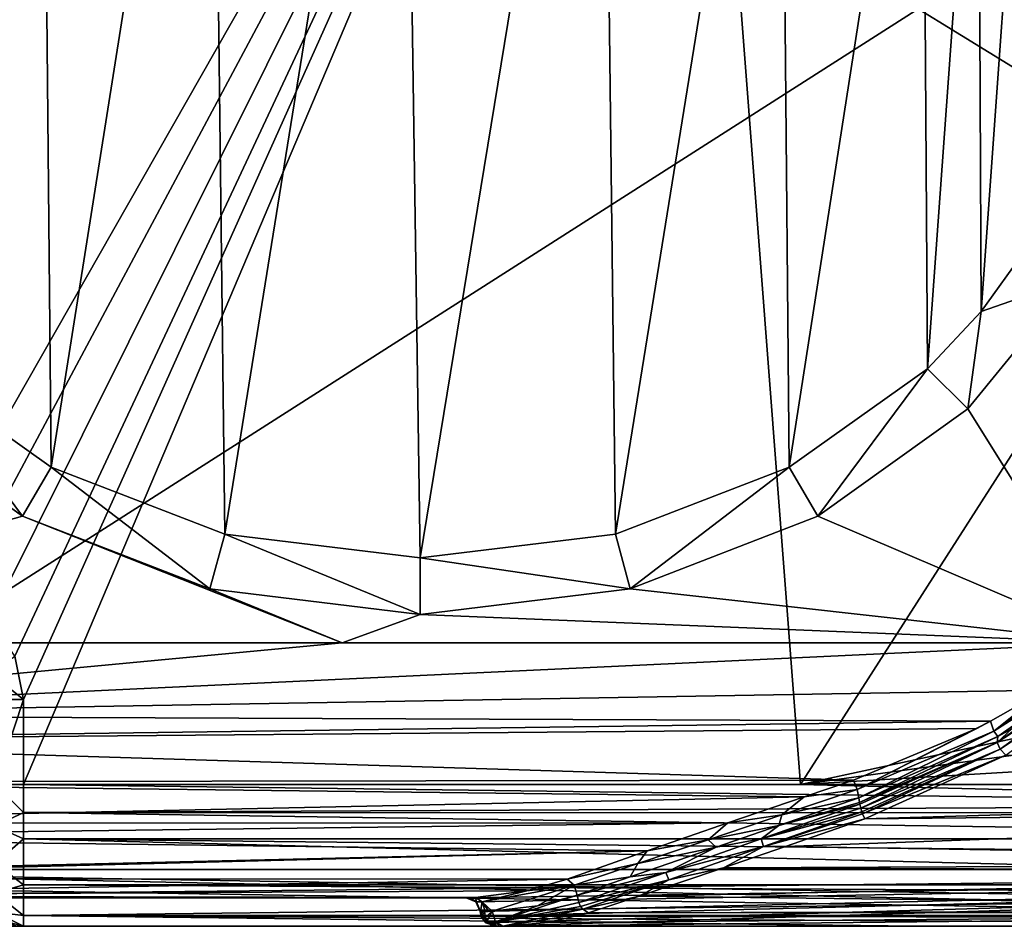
# Model space of a CAD drawing. Extents: x -62 to 446, y -84 to 1766.
# Tile 15 of 221: x -14 to 21, y -84 to -52. Entities that reach past the tile are written whole.
import ezdxf

# ---------------------------------------------------------------- set-up
doc = ezdxf.new("R2010")
doc.units = 0
doc.header["$LTSCALE"] = 65.185185
for name, color, linetype in [('761', 7, 'CONTINUOUS'), ('763', 7, 'CONTINUOUS'), ('766', 7, 'CONTINUOUS'), ('770', 7, 'CONTINUOUS'), ('779', 7, 'CONTINUOUS'), ('780', 7, 'CONTINUOUS'), ('782', 7, 'CONTINUOUS'), ('783', 7, 'CONTINUOUS'), ('790', 7, 'CONTINUOUS'), ('791', 7, 'CONTINUOUS'), ('792', 7, 'CONTINUOUS'), ('795', 7, 'CONTINUOUS'), ('796', 7, 'CONTINUOUS'), ('797', 7, 'CONTINUOUS'), ('808', 7, 'CONTINUOUS'), ('809', 7, 'CONTINUOUS'), ('810', 7, 'CONTINUOUS'), ('811', 7, 'CONTINUOUS'), ('812', 7, 'CONTINUOUS'), ('813', 7, 'CONTINUOUS'), ('814', 7, 'CONTINUOUS'), ('816', 7, 'CONTINUOUS'), ('881', 7, 'CONTINUOUS'), ('882', 7, 'CONTINUOUS'), ('884', 7, 'CONTINUOUS'), ('887', 7, 'CONTINUOUS'), ('893', 7, 'CONTINUOUS'), ('905', 7, 'CONTINUOUS'), ('921', 7, 'CONTINUOUS'), ('922', 7, 'CONTINUOUS'), ('923', 7, 'CONTINUOUS'), ('924', 7, 'CONTINUOUS'), ('932', 7, 'CONTINUOUS')]:
    doc.layers.add(name, color=color, linetype=linetype)

msp = doc.modelspace()

# ---------------------------------------------------------------- linework, layer by layer
at = {"layer": '761', "color": 7, "linetype": 'CONTINUOUS'}
for points in [[(2.671, -84, 0.025), (63.997, -84, 0.025), (2.671, -84, 9.763), (2.671, -84, 0.025)], [(2.671, -84, 9.763), (63.997, -84, 0.025), (2.798, -84, 9.884), (2.671, -84, 9.763)], [(2.798, -84, 9.884), (63.997, -84, 0.025), (2.921, -84, 10), (2.798, -84, 9.884)], [(2.921, -84, 10), (63.997, -84, 0.025), (25.961, -84, 10), (2.921, -84, 10)]]:
    msp.add_3dface(points, dxfattribs=at)
at = {"layer": '763', "color": 7, "linetype": 'CONTINUOUS'}
for points in [[(-30, -82, 0.025), (67, -82, 0.025), (-30, -83, 0.025), (-30, -82, 0.025)], [(-30, -83, 0.025), (67, -82, 0.025), (1.622, -83, 0.025), (-30, -83, 0.025)], [(1.622, -83, 0.025), (67, -82, 0.025), (1.967, -83.138, 0.025), (1.622, -83, 0.025)], [(67, -82, 0.025), (2.121, -83.476, 0.025), (1.967, -83.138, 0.025), (67, -82, 0.025)], [(2.121, -83.476, 0.025), (67, -82, 0.025), (2.153, -83.637, 0.025), (2.121, -83.476, 0.025)], [(2.153, -83.637, 0.025), (67, -82, 0.025), (2.322, -83.875, 0.025), (2.153, -83.637, 0.025)], [(2.322, -83.875, 0.025), (67, -82, 0.025), (2.671, -84, 0.025), (2.322, -83.875, 0.025)], [(2.671, -84, 0.025), (67, -82, 0.025), (63.997, -84, 0.025), (2.671, -84, 0.025)]]:
    msp.add_3dface(points, dxfattribs=at)
at = {"layer": '766', "color": 7, "linetype": 'CONTINUOUS'}
for points in [[(67, -82, 0.025), (-30, -82, 0.025), (67, -82), (67, -82, 0.025)], [(67, -82), (-30, -82, 0.025), (-30, -82), (67, -82)]]:
    msp.add_3dface(points, dxfattribs=at)
at = {"layer": '770', "color": 7, "linetype": 'CONTINUOUS'}
for points in [[(15.697, -80.207, 17.841), (49, -79.23, 18.523), (20.667, -77.958, 19.183), (15.697, -80.207, 17.841)], [(49, -79.878, 18.09), (49, -79.23, 18.523), (15.697, -80.207, 17.841), (49, -79.878, 18.09)], [(49, -81.775, 16.289), (49, -79.878, 18.09), (12.889, -81.183, 16.957), (49, -81.775, 16.289)], [(12.889, -81.183, 16.957), (49, -79.878, 18.09), (15.697, -80.207, 17.841), (12.889, -81.183, 16.957)], [(10.706, -81.934, 16.087), (49, -81.775, 16.289), (12.889, -81.183, 16.957), (10.706, -81.934, 16.087)], [(7.724, -82.94, 14.48), (49, -82.09, 15.878), (10.706, -81.934, 16.087), (7.724, -82.94, 14.48)], [(49, -82.09, 15.878), (49, -81.775, 16.289), (10.706, -81.934, 16.087), (49, -82.09, 15.878)], [(49, -83.428, 13.334), (49, -82.09, 15.878), (7.724, -82.94, 14.48), (49, -83.428, 13.334)], [(5.935, -83.528, 13.037), (49, -83.428, 13.334), (7.724, -82.94, 14.48), (5.935, -83.528, 13.037)], [(49, -83.511, 13.09), (2.921, -84, 10), (25.961, -84, 10), (49, -83.511, 13.09)], [(2.921, -84, 10), (49, -83.511, 13.09), (4.525, -83.869, 11.611), (2.921, -84, 10)], [(49, -83.511, 13.09), (5.935, -83.528, 13.037), (4.525, -83.869, 11.611), (49, -83.511, 13.09)], [(49, -83.511, 13.09), (49, -83.428, 13.334), (5.935, -83.528, 13.037), (49, -83.511, 13.09)]]:
    msp.add_3dface(points, dxfattribs=at)
at = {"layer": '779', "color": 7, "linetype": 'CONTINUOUS'}
for points in [[(-30.604, -22.006), (67, -20.041), (-30, -82), (-30.604, -22.006)], [(67, -20.041), (67, -82), (-30, -82), (67, -20.041)]]:
    msp.add_3dface(points, dxfattribs=at)
at = {"layer": '780', "color": 7, "linetype": 'CONTINUOUS'}
for points in [[(23.071, -61.155, 19), (19.323, -65.73, 19), (24.494, -74, 19), (23.071, -61.155, 19)], [(-14.036, -69.525, 19), (-19.325, -65.728, 19), (-30, -74, 19), (-14.036, -69.525, 19)], [(19.323, -65.73, 19), (14.033, -69.527, 19), (24.494, -74, 19), (19.323, -65.73, 19)], [(-2.753, -74, 19), (-14.036, -69.525, 19), (-30, -74, 19), (-2.753, -74, 19)], [(-7.417, -72.088, 19), (-14.036, -69.525, 19), (-2.753, -74, 19), (-7.417, -72.088, 19)], [(14.033, -69.527, 19), (7.413, -72.089, 19), (24.494, -74, 19), (14.033, -69.527, 19)], [(-0.002, -73, 19), (-7.417, -72.088, 19), (-2.753, -74, 19), (-0.002, -73, 19)], [(7.413, -72.089, 19), (-0.002, -73, 19), (24.494, -74, 19), (7.413, -72.089, 19)], [(24.494, -74, 19), (-0.002, -73, 19), (-2.753, -74, 19), (24.494, -74, 19)]]:
    msp.add_3dface(points, dxfattribs=at)
at = {"layer": '782', "color": 7, "linetype": 'CONTINUOUS'}
for points in [[(-30, -83, 0.025), (1.622, -83, 0.025), (-30, -83, 10), (-30, -83, 0.025)], [(-30, -83, 10), (1.622, -83, 0.025), (1.622, -83, 9.764), (-30, -83, 10)], [(1.649, -83, 10), (-30, -83, 10), (1.629, -83, 9.882), (1.649, -83, 10)], [(1.629, -83, 9.882), (-30, -83, 10), (1.622, -83, 9.764), (1.629, -83, 9.882)]]:
    msp.add_3dface(points, dxfattribs=at)
at = {"layer": '783', "color": 7, "linetype": 'CONTINUOUS'}
for points in [[(24.494, -74, 19), (-2.753, -74, 19), (-30, -76.554, 18.63), (24.494, -74, 19)], [(24.494, -74, 19), (-30, -76.554, 18.63), (22.057, -75.662, 18.845), (24.494, -74, 19)], [(-2.753, -74, 19), (-30, -74, 19), (-30, -76.554, 18.63), (-2.753, -74, 19)], [(22.057, -75.662, 18.845), (-30, -76.554, 18.63), (20.13, -76.761, 18.566), (22.057, -75.662, 18.845)], [(-30, -76.554, 18.63), (-30, -77.444, 18.315), (20.13, -76.761, 18.566), (-30, -76.554, 18.63)], [(20.13, -76.761, 18.566), (-30, -77.444, 18.315), (19.639, -77.015, 18.48), (20.13, -76.761, 18.566)], [(19.639, -77.015, 18.48), (-30, -77.444, 18.315), (15.289, -78.838, 17.589), (19.639, -77.015, 18.48)], [(-30, -77.444, 18.315), (-30, -78.909, 17.543), (15.289, -78.838, 17.589), (-30, -77.444, 18.315)], [(15.289, -78.838, 17.589), (-30, -78.909, 17.543), (13.546, -79.43, 17.177), (15.289, -78.838, 17.589)], [(-30, -78.909, 17.543), (-30, -80.364, 16.364), (13.546, -79.43, 17.177), (-30, -78.909, 17.543)], [(13.546, -79.43, 17.177), (-30, -80.364, 16.364), (10.854, -80.351, 16.377), (13.546, -79.43, 17.177)], [(-30, -80.364, 16.364), (-30, -80.857, 15.83), (10.854, -80.351, 16.377), (-30, -80.364, 16.364)], [(10.854, -80.351, 16.377), (-30, -80.857, 15.83), (8.014, -81.335, 15.215), (10.854, -80.351, 16.377)], [(-30, -80.857, 15.83), (-30, -82.234, 13.632), (8.014, -81.335, 15.215), (-30, -80.857, 15.83)], [(-30, -82.315, 13.444), (5.191, -82.336, 13.393), (8.014, -81.335, 15.215), (-30, -82.315, 13.444)], [(-30, -82.234, 13.632), (-30, -82.315, 13.444), (8.014, -81.335, 15.215), (-30, -82.234, 13.632)], [(-30, -82.928, 11.133), (5.191, -82.336, 13.393), (-30, -82.315, 13.444), (-30, -82.928, 11.133)], [(3.765, -82.746, 12.124), (5.191, -82.336, 13.393), (-30, -82.928, 11.133), (3.765, -82.746, 12.124)], [(1.949, -82.986, 10.497), (3.765, -82.746, 12.124), (-30, -82.928, 11.133), (1.949, -82.986, 10.497)], [(-30, -83, 10), (1.949, -82.986, 10.497), (-30, -82.928, 11.133), (-30, -83, 10)], [(1.949, -82.986, 10.497), (-30, -83, 10), (1.758, -82.996, 10.266), (1.949, -82.986, 10.497)], [(-30, -83, 10), (1.649, -83, 10), (1.758, -82.996, 10.266), (-30, -83, 10)]]:
    msp.add_3dface(points, dxfattribs=at)
at = {"layer": '790', "color": 7, "linetype": 'CONTINUOUS'}
for points in [[(5.191, -82.336, 13.393), (3.765, -82.746, 12.124), (5.433, -82.55, 13.222), (5.191, -82.336, 13.393)], [(3.765, -82.746, 12.124), (2.183, -83.133, 10.259), (5.433, -82.55, 13.222), (3.765, -82.746, 12.124)], [(2.183, -83.133, 10.259), (2.543, -83.46, 10.399), (5.433, -82.55, 13.222), (2.183, -83.133, 10.259)], [(5.433, -82.55, 13.222), (2.543, -83.46, 10.399), (4.143, -83.273, 11.915), (5.433, -82.55, 13.222)], [(5.545, -82.897, 13.243), (5.433, -82.55, 13.222), (4.143, -83.273, 11.915), (5.545, -82.897, 13.243)], [(3.765, -82.746, 12.124), (1.949, -82.986, 10.497), (2.183, -83.133, 10.259), (3.765, -82.746, 12.124)], [(2.42, -83.465, 10.283), (2.543, -83.46, 10.399), (2.183, -83.133, 10.259), (2.42, -83.465, 10.283)], [(2.292, -83.469, 10.162), (2.42, -83.465, 10.283), (2.183, -83.133, 10.259), (2.292, -83.469, 10.162)]]:
    msp.add_3dface(points, dxfattribs=at)
at = {"layer": '791', "color": 7, "linetype": 'CONTINUOUS'}
for points in [[(15.289, -78.838, 17.589), (13.546, -79.43, 17.177), (15.421, -79.17, 17.532), (15.289, -78.838, 17.589)], [(13.546, -79.43, 17.177), (12.765, -80.067, 16.834), (15.422, -79.174, 17.533), (13.546, -79.43, 17.177)], [(12.765, -80.067, 16.834), (15.484, -79.468, 17.724), (15.422, -79.174, 17.533), (12.765, -80.067, 16.834)], [(13.546, -79.43, 17.177), (15.422, -79.174, 17.533), (15.421, -79.17, 17.532), (13.546, -79.43, 17.177)], [(13.546, -79.43, 17.177), (10.854, -80.351, 16.377), (12.765, -80.067, 16.834), (13.546, -79.43, 17.177)], [(12.655, -80.443, 16.933), (15.484, -79.468, 17.724), (12.765, -80.067, 16.834), (12.655, -80.443, 16.933)], [(10.854, -80.351, 16.377), (10.168, -80.943, 15.941), (12.765, -80.067, 16.834), (10.854, -80.351, 16.377)], [(10.168, -80.943, 15.941), (12.655, -80.443, 16.933), (12.765, -80.067, 16.834), (10.168, -80.943, 15.941)], [(10.854, -80.351, 16.377), (8.014, -81.335, 15.215), (10.168, -80.943, 15.941), (10.854, -80.351, 16.377)], [(10.448, -81.203, 16.14), (12.655, -80.443, 16.933), (10.168, -80.943, 15.941), (10.448, -81.203, 16.14)], [(8.014, -81.335, 15.215), (7.68, -81.785, 14.784), (10.168, -80.943, 15.941), (8.014, -81.335, 15.215)], [(7.68, -81.785, 14.784), (10.448, -81.203, 16.14), (10.168, -80.943, 15.941), (7.68, -81.785, 14.784)], [(7.409, -82.252, 14.639), (10.448, -81.203, 16.14), (7.68, -81.785, 14.784), (7.409, -82.252, 14.639)], [(8.014, -81.335, 15.215), (5.191, -82.336, 13.393), (7.68, -81.785, 14.784), (8.014, -81.335, 15.215)], [(5.191, -82.336, 13.393), (5.433, -82.55, 13.222), (7.68, -81.785, 14.784), (5.191, -82.336, 13.393)], [(5.433, -82.55, 13.222), (7.409, -82.252, 14.639), (7.68, -81.785, 14.784), (5.433, -82.55, 13.222)], [(5.433, -82.55, 13.222), (5.545, -82.897, 13.243), (7.409, -82.252, 14.639), (5.433, -82.55, 13.222)]]:
    msp.add_3dface(points, dxfattribs=at)
at = {"layer": '792', "color": 7, "linetype": 'CONTINUOUS'}
for points in [[(24.494, -74, 19), (22.057, -75.662, 18.845), (20.242, -77.11, 18.59), (24.494, -74, 19)], [(24.494, -74, 19), (20.242, -77.11, 18.59), (24.704, -74.265, 19.132), (24.494, -74, 19)], [(20.242, -77.11, 18.59), (20.39, -77.305, 18.869), (24.704, -74.265, 19.132), (20.242, -77.11, 18.59)], [(20.39, -77.305, 18.869), (20.884, -77.03, 18.967), (24.704, -74.265, 19.132), (20.39, -77.305, 18.869)], [(22.057, -75.662, 18.845), (20.13, -76.761, 18.566), (20.242, -77.11, 18.59), (22.057, -75.662, 18.845)], [(20.13, -76.761, 18.566), (19.639, -77.015, 18.48), (15.421, -79.17, 17.532), (20.13, -76.761, 18.566)], [(20.13, -76.761, 18.566), (15.421, -79.17, 17.532), (20.242, -77.11, 18.59), (20.13, -76.761, 18.566)], [(19.639, -77.015, 18.48), (15.289, -78.838, 17.589), (15.421, -79.17, 17.532), (19.639, -77.015, 18.48)], [(15.421, -79.17, 17.532), (15.422, -79.174, 17.533), (20.242, -77.11, 18.59), (15.421, -79.17, 17.532)], [(15.422, -79.174, 17.533), (15.484, -79.468, 17.724), (20.242, -77.11, 18.59), (15.422, -79.174, 17.533)], [(15.484, -79.468, 17.724), (20.39, -77.305, 18.869), (20.242, -77.11, 18.59), (15.484, -79.468, 17.724)]]:
    msp.add_3dface(points, dxfattribs=at)
at = {"layer": '795', "color": 7, "linetype": 'CONTINUOUS'}
for points in [[(1.622, -83, 0.025), (1.967, -83.138, 0.025), (1.622, -83, 9.764), (1.622, -83, 0.025)], [(1.622, -83, 9.764), (1.967, -83.138, 0.025), (1.967, -83.138, 9.764), (1.622, -83, 9.764)], [(1.967, -83.138, 0.025), (2.121, -83.476, 0.025), (1.967, -83.138, 9.764), (1.967, -83.138, 0.025)], [(2.121, -83.476, 0.025), (2.121, -83.476, 9.764), (1.967, -83.138, 9.764), (2.121, -83.476, 0.025)]]:
    msp.add_3dface(points, dxfattribs=at)
at = {"layer": '796', "color": 7, "linetype": 'CONTINUOUS'}
for points in [[(1.649, -83, 10), (1.629, -83, 9.882), (1.622, -83, 9.764), (1.649, -83, 10)], [(1.649, -83, 10), (1.622, -83, 9.764), (1.985, -83.138, 9.922), (1.649, -83, 10)], [(1.622, -83, 9.764), (1.967, -83.138, 9.764), (1.985, -83.138, 9.922), (1.622, -83, 9.764)], [(1.967, -83.138, 9.764), (2.121, -83.476, 9.764), (2.125, -83.476, 9.826), (1.967, -83.138, 9.764)], [(2.135, -83.476, 9.888), (1.967, -83.138, 9.764), (2.125, -83.476, 9.826), (2.135, -83.476, 9.888)], [(1.967, -83.138, 9.764), (2.135, -83.476, 9.888), (1.985, -83.138, 9.922), (1.967, -83.138, 9.764)]]:
    msp.add_3dface(points, dxfattribs=at)
at = {"layer": '797', "color": 7, "linetype": 'CONTINUOUS'}
for points in [[(1.758, -82.996, 10.266), (1.649, -83, 10), (1.985, -83.138, 9.922), (1.758, -82.996, 10.266)], [(1.949, -82.986, 10.497), (1.758, -82.996, 10.266), (1.985, -83.138, 9.922), (1.949, -82.986, 10.497)], [(2.183, -83.133, 10.259), (1.949, -82.986, 10.497), (1.985, -83.138, 9.922), (2.183, -83.133, 10.259)], [(2.135, -83.476, 9.888), (2.183, -83.133, 10.259), (1.985, -83.138, 9.922), (2.135, -83.476, 9.888)], [(2.292, -83.469, 10.162), (2.183, -83.133, 10.259), (2.135, -83.476, 9.888), (2.292, -83.469, 10.162)], [(2.292, -83.469, 10.162), (2.135, -83.476, 9.888), (2.189, -83.483, 10.027), (2.292, -83.469, 10.162)], [(2.284, -83.477, 10.154), (2.292, -83.469, 10.162), (2.189, -83.483, 10.027), (2.284, -83.477, 10.154)], [(2.276, -83.485, 10.146), (2.284, -83.477, 10.154), (2.189, -83.483, 10.027), (2.276, -83.485, 10.146)]]:
    msp.add_3dface(points, dxfattribs=at)
at = {"layer": '808', "color": 7, "linetype": 'CONTINUOUS'}
for points in [[(24.803, -74.39, 19.459), (20.884, -77.03, 18.967), (20.368, -77.507, 19.082), (24.803, -74.39, 19.459)], [(24.831, -74.443, 19.664), (24.803, -74.39, 19.459), (20.368, -77.507, 19.082), (24.831, -74.443, 19.664)], [(24.905, -74.552, 19.831), (24.831, -74.443, 19.664), (20.368, -77.507, 19.082), (24.905, -74.552, 19.831)], [(20.469, -77.746, 19.196), (24.905, -74.552, 19.831), (20.368, -77.507, 19.082), (20.469, -77.746, 19.196)], [(25.015, -74.701, 19.936), (24.905, -74.552, 19.831), (20.469, -77.746, 19.196), (25.015, -74.701, 19.936)], [(20.667, -77.958, 19.183), (25.015, -74.701, 19.936), (20.469, -77.746, 19.196), (20.667, -77.958, 19.183)], [(20.884, -77.03, 18.967), (20.39, -77.305, 18.869), (20.368, -77.507, 19.082), (20.884, -77.03, 18.967)], [(20.39, -77.305, 18.869), (15.484, -79.468, 17.724), (15.5, -79.629, 17.865), (20.39, -77.305, 18.869)], [(20.368, -77.507, 19.082), (20.39, -77.305, 18.869), (15.5, -79.629, 17.865), (20.368, -77.507, 19.082)], [(15.512, -79.692, 17.897), (20.368, -77.507, 19.082), (15.5, -79.629, 17.865), (15.512, -79.692, 17.897)], [(15.546, -79.826, 17.937), (20.368, -77.507, 19.082), (15.512, -79.692, 17.897), (15.546, -79.826, 17.937)], [(20.469, -77.746, 19.196), (20.368, -77.507, 19.082), (15.546, -79.826, 17.937), (20.469, -77.746, 19.196)], [(15.59, -79.962, 17.94), (20.469, -77.746, 19.196), (15.546, -79.826, 17.937), (15.59, -79.962, 17.94)], [(15.615, -80.029, 17.928), (20.469, -77.746, 19.196), (15.59, -79.962, 17.94), (15.615, -80.029, 17.928)], [(20.667, -77.958, 19.183), (20.469, -77.746, 19.196), (15.615, -80.029, 17.928), (20.667, -77.958, 19.183)], [(15.697, -80.207, 17.841), (20.667, -77.958, 19.183), (15.615, -80.029, 17.928), (15.697, -80.207, 17.841)]]:
    msp.add_3dface(points, dxfattribs=at)
at = {"layer": '809', "color": 7, "linetype": 'CONTINUOUS'}
for points in [[(15.484, -79.468, 17.724), (12.655, -80.443, 16.933), (15.5, -79.629, 17.865), (15.484, -79.468, 17.724)], [(15.512, -79.692, 17.897), (12.655, -80.443, 16.933), (12.031, -80.916, 16.85), (15.512, -79.692, 17.897)], [(15.546, -79.826, 17.937), (15.512, -79.692, 17.897), (12.031, -80.916, 16.85), (15.546, -79.826, 17.937)], [(15.59, -79.962, 17.94), (15.546, -79.826, 17.937), (12.031, -80.916, 16.85), (15.59, -79.962, 17.94)], [(12.655, -80.443, 16.933), (15.512, -79.692, 17.897), (15.5, -79.629, 17.865), (12.655, -80.443, 16.933)], [(12.119, -81.187, 16.851), (15.59, -79.962, 17.94), (12.031, -80.916, 16.85), (12.119, -81.187, 16.851)], [(15.615, -80.029, 17.928), (15.59, -79.962, 17.94), (12.119, -81.187, 16.851), (15.615, -80.029, 17.928)], [(15.697, -80.207, 17.841), (15.615, -80.029, 17.928), (12.119, -81.187, 16.851), (15.697, -80.207, 17.841)], [(12.889, -81.183, 16.957), (15.697, -80.207, 17.841), (12.119, -81.187, 16.851), (12.889, -81.183, 16.957)], [(12.655, -80.443, 16.933), (10.448, -81.203, 16.14), (12.031, -80.916, 16.85), (12.655, -80.443, 16.933)], [(10.448, -81.203, 16.14), (8.665, -82.096, 15.404), (12.031, -80.916, 16.85), (10.448, -81.203, 16.14)], [(8.665, -82.096, 15.404), (12.119, -81.187, 16.851), (12.031, -80.916, 16.85), (8.665, -82.096, 15.404)], [(10.448, -81.203, 16.14), (7.409, -82.252, 14.639), (8.665, -82.096, 15.404), (10.448, -81.203, 16.14)], [(8.771, -82.357, 15.362), (12.119, -81.187, 16.851), (8.665, -82.096, 15.404), (8.771, -82.357, 15.362)], [(8.771, -82.357, 15.362), (10.706, -81.934, 16.087), (12.119, -81.187, 16.851), (8.771, -82.357, 15.362)], [(10.706, -81.934, 16.087), (12.889, -81.183, 16.957), (12.119, -81.187, 16.851), (10.706, -81.934, 16.087)], [(7.724, -82.94, 14.48), (10.706, -81.934, 16.087), (8.771, -82.357, 15.362), (7.724, -82.94, 14.48)], [(7.409, -82.252, 14.639), (5.545, -82.897, 13.243), (8.665, -82.096, 15.404), (7.409, -82.252, 14.639)], [(5.545, -82.897, 13.243), (5.598, -83.164, 13.273), (8.665, -82.096, 15.404), (5.545, -82.897, 13.243)], [(5.598, -83.164, 13.273), (8.771, -82.357, 15.362), (8.665, -82.096, 15.404), (5.598, -83.164, 13.273)], [(5.662, -83.296, 13.248), (8.771, -82.357, 15.362), (5.598, -83.164, 13.273), (5.662, -83.296, 13.248)], [(5.74, -83.399, 13.199), (8.771, -82.357, 15.362), (5.662, -83.296, 13.248), (5.74, -83.399, 13.199)], [(5.74, -83.399, 13.199), (7.724, -82.94, 14.48), (8.771, -82.357, 15.362), (5.74, -83.399, 13.199)], [(5.935, -83.528, 13.037), (7.724, -82.94, 14.48), (5.74, -83.399, 13.199), (5.935, -83.528, 13.037)]]:
    msp.add_3dface(points, dxfattribs=at)
at = {"layer": '810', "color": 7, "linetype": 'CONTINUOUS'}
for points in [[(5.545, -82.897, 13.243), (4.143, -83.273, 11.915), (2.656, -83.842, 10.28), (5.545, -82.897, 13.243)], [(5.598, -83.164, 13.273), (5.545, -82.897, 13.243), (2.656, -83.842, 10.28), (5.598, -83.164, 13.273)], [(4.143, -83.273, 11.915), (2.543, -83.46, 10.399), (2.656, -83.842, 10.28), (4.143, -83.273, 11.915)], [(5.662, -83.296, 13.248), (5.598, -83.164, 13.273), (2.656, -83.842, 10.28), (5.662, -83.296, 13.248)], [(5.74, -83.399, 13.199), (5.662, -83.296, 13.248), (2.656, -83.842, 10.28), (5.74, -83.399, 13.199)], [(2.921, -84, 10), (5.74, -83.399, 13.199), (2.656, -83.842, 10.28), (2.921, -84, 10)], [(2.921, -84, 10), (5.935, -83.528, 13.037), (5.74, -83.399, 13.199), (2.921, -84, 10)], [(5.935, -83.528, 13.037), (2.921, -84, 10), (4.525, -83.869, 11.611), (5.935, -83.528, 13.037)]]:
    msp.add_3dface(points, dxfattribs=at)
at = {"layer": '811', "color": 7, "linetype": 'CONTINUOUS'}
for points in [[(2.543, -83.46, 10.399), (2.284, -83.477, 10.154), (2.276, -83.485, 10.146), (2.543, -83.46, 10.399)], [(2.543, -83.46, 10.399), (2.276, -83.485, 10.146), (2.309, -83.675, 10.112), (2.543, -83.46, 10.399)], [(2.543, -83.46, 10.399), (2.42, -83.465, 10.283), (2.284, -83.477, 10.154), (2.543, -83.46, 10.399)], [(2.42, -83.465, 10.283), (2.292, -83.469, 10.162), (2.284, -83.477, 10.154), (2.42, -83.465, 10.283)], [(2.367, -83.806, 10.054), (2.543, -83.46, 10.399), (2.309, -83.675, 10.112), (2.367, -83.806, 10.054)], [(2.656, -83.842, 10.28), (2.543, -83.46, 10.399), (2.367, -83.806, 10.054), (2.656, -83.842, 10.28)], [(2.424, -83.883, 9.997), (2.656, -83.842, 10.28), (2.367, -83.806, 10.054), (2.424, -83.883, 9.997)], [(2.472, -83.928, 9.949), (2.656, -83.842, 10.28), (2.424, -83.883, 9.997), (2.472, -83.928, 9.949)], [(2.512, -83.956, 9.91), (2.656, -83.842, 10.28), (2.472, -83.928, 9.949), (2.512, -83.956, 9.91)], [(2.544, -83.973, 9.878), (2.656, -83.842, 10.28), (2.512, -83.956, 9.91), (2.544, -83.973, 9.878)], [(2.57, -83.983, 9.853), (2.656, -83.842, 10.28), (2.544, -83.973, 9.878), (2.57, -83.983, 9.853)], [(2.591, -83.99, 9.833), (2.656, -83.842, 10.28), (2.57, -83.983, 9.853), (2.591, -83.99, 9.833)], [(2.608, -83.994, 9.816), (2.656, -83.842, 10.28), (2.591, -83.99, 9.833), (2.608, -83.994, 9.816)], [(2.622, -83.996, 9.803), (2.656, -83.842, 10.28), (2.608, -83.994, 9.816), (2.622, -83.996, 9.803)], [(2.634, -83.998, 9.793), (2.656, -83.842, 10.28), (2.622, -83.996, 9.803), (2.634, -83.998, 9.793)], [(2.642, -83.999, 9.785), (2.656, -83.842, 10.28), (2.634, -83.998, 9.793), (2.642, -83.999, 9.785)], [(2.649, -83.999, 9.779), (2.656, -83.842, 10.28), (2.642, -83.999, 9.785), (2.649, -83.999, 9.779)], [(2.654, -84, 9.775), (2.656, -83.842, 10.28), (2.649, -83.999, 9.779), (2.654, -84, 9.775)], [(2.658, -84, 9.772), (2.656, -83.842, 10.28), (2.654, -84, 9.775), (2.658, -84, 9.772)], [(2.671, -84, 9.763), (2.798, -84, 9.884), (2.656, -83.842, 10.28), (2.671, -84, 9.763)], [(2.798, -84, 9.884), (2.921, -84, 10), (2.656, -83.842, 10.28), (2.798, -84, 9.884)], [(2.671, -84, 9.763), (2.656, -83.842, 10.28), (2.669, -84, 9.764), (2.671, -84, 9.763)], [(2.669, -84, 9.764), (2.656, -83.842, 10.28), (2.666, -84, 9.766), (2.669, -84, 9.764)], [(2.666, -84, 9.766), (2.656, -83.842, 10.28), (2.663, -84, 9.768), (2.666, -84, 9.766)], [(2.663, -84, 9.768), (2.656, -83.842, 10.28), (2.661, -84, 9.77), (2.663, -84, 9.768)], [(2.661, -84, 9.77), (2.656, -83.842, 10.28), (2.658, -84, 9.772), (2.661, -84, 9.77)]]:
    msp.add_3dface(points, dxfattribs=at)
at = {"layer": '812', "color": 7, "linetype": 'CONTINUOUS'}
for points in [[(2.121, -83.476, 0.025), (2.153, -83.637, 0.025), (2.121, -83.476, 9.764), (2.121, -83.476, 0.025)], [(2.121, -83.476, 9.764), (2.153, -83.637, 0.025), (2.17, -83.678, 9.764), (2.121, -83.476, 9.764)], [(2.153, -83.637, 0.025), (2.322, -83.875, 0.025), (2.17, -83.678, 9.764), (2.153, -83.637, 0.025)], [(2.17, -83.678, 9.764), (2.322, -83.875, 0.025), (2.291, -83.847, 9.764), (2.17, -83.678, 9.764)], [(2.322, -83.875, 0.025), (2.669, -84, 9.764), (2.291, -83.847, 9.764), (2.322, -83.875, 0.025)], [(2.322, -83.875, 0.025), (2.671, -84, 0.025), (2.669, -84, 9.764), (2.322, -83.875, 0.025)], [(2.671, -84, 0.025), (2.671, -84, 9.763), (2.669, -84, 9.764), (2.671, -84, 0.025)]]:
    msp.add_3dface(points, dxfattribs=at)
at = {"layer": '813', "color": 7, "linetype": 'CONTINUOUS'}
for points in [[(2.121, -83.476, 9.764), (2.135, -83.476, 9.888), (2.125, -83.476, 9.826), (2.121, -83.476, 9.764)], [(2.135, -83.476, 9.888), (2.121, -83.476, 9.764), (2.17, -83.678, 9.764), (2.135, -83.476, 9.888)], [(2.189, -83.483, 10.027), (2.135, -83.476, 9.888), (2.17, -83.678, 9.764), (2.189, -83.483, 10.027)], [(2.276, -83.485, 10.146), (2.189, -83.483, 10.027), (2.17, -83.678, 9.764), (2.276, -83.485, 10.146)], [(2.309, -83.675, 10.112), (2.276, -83.485, 10.146), (2.17, -83.678, 9.764), (2.309, -83.675, 10.112)], [(2.309, -83.675, 10.112), (2.17, -83.678, 9.764), (2.291, -83.847, 9.764), (2.309, -83.675, 10.112)], [(2.367, -83.806, 10.054), (2.309, -83.675, 10.112), (2.291, -83.847, 9.764), (2.367, -83.806, 10.054)], [(2.658, -84, 9.772), (2.367, -83.806, 10.054), (2.291, -83.847, 9.764), (2.658, -84, 9.772)], [(2.669, -84, 9.764), (2.666, -84, 9.766), (2.291, -83.847, 9.764), (2.669, -84, 9.764)], [(2.666, -84, 9.766), (2.663, -84, 9.768), (2.291, -83.847, 9.764), (2.666, -84, 9.766)], [(2.663, -84, 9.768), (2.661, -84, 9.77), (2.291, -83.847, 9.764), (2.663, -84, 9.768)], [(2.661, -84, 9.77), (2.658, -84, 9.772), (2.291, -83.847, 9.764), (2.661, -84, 9.77)], [(2.658, -84, 9.772), (2.654, -84, 9.775), (2.367, -83.806, 10.054), (2.658, -84, 9.772)], [(2.654, -84, 9.775), (2.649, -83.999, 9.779), (2.367, -83.806, 10.054), (2.654, -84, 9.775)], [(2.649, -83.999, 9.779), (2.424, -83.883, 9.997), (2.367, -83.806, 10.054), (2.649, -83.999, 9.779)], [(2.649, -83.999, 9.779), (2.642, -83.999, 9.785), (2.424, -83.883, 9.997), (2.649, -83.999, 9.779)], [(2.642, -83.999, 9.785), (2.634, -83.998, 9.793), (2.424, -83.883, 9.997), (2.642, -83.999, 9.785)], [(2.634, -83.998, 9.793), (2.472, -83.928, 9.949), (2.424, -83.883, 9.997), (2.634, -83.998, 9.793)], [(2.634, -83.998, 9.793), (2.622, -83.996, 9.803), (2.472, -83.928, 9.949), (2.634, -83.998, 9.793)], [(2.622, -83.996, 9.803), (2.512, -83.956, 9.91), (2.472, -83.928, 9.949), (2.622, -83.996, 9.803)], [(2.622, -83.996, 9.803), (2.608, -83.994, 9.816), (2.512, -83.956, 9.91), (2.622, -83.996, 9.803)], [(2.608, -83.994, 9.816), (2.544, -83.973, 9.878), (2.512, -83.956, 9.91), (2.608, -83.994, 9.816)], [(2.608, -83.994, 9.816), (2.57, -83.983, 9.853), (2.544, -83.973, 9.878), (2.608, -83.994, 9.816)], [(2.608, -83.994, 9.816), (2.591, -83.99, 9.833), (2.57, -83.983, 9.853), (2.608, -83.994, 9.816)]]:
    msp.add_3dface(points, dxfattribs=at)
at = {"layer": '814', "color": 7, "linetype": 'CONTINUOUS'}
for points in [[(-7.348, -31.961, 17), (-6.888, -70.159, 17), (-0.584, -31.006, 17), (-7.348, -31.961, 17)], [(-6.888, -70.159, 17), (0, -71, 17), (-0.584, -31.006, 17), (-6.888, -70.159, 17)], [(-0.584, -31.006, 17), (0, -71, 17), (6.431, -31.731, 17), (-0.584, -31.006, 17)], [(-13.334, -34.371, 17), (-13.024, -67.799, 17), (-7.348, -31.961, 17), (-13.334, -34.371, 17)], [(-13.024, -67.799, 17), (-6.888, -70.159, 17), (-7.348, -31.961, 17), (-13.024, -67.799, 17)], [(0, -71, 17), (6.888, -70.158, 17), (6.431, -31.731, 17), (0, -71, 17)], [(6.431, -31.731, 17), (6.888, -70.158, 17), (12.718, -34.039, 17), (6.431, -31.731, 17)], [(6.888, -70.158, 17), (13.024, -67.799, 17), (12.718, -34.039, 17), (6.888, -70.158, 17)], [(12.718, -34.039, 17), (13.024, -67.799, 17), (17.732, -37.523, 17), (12.718, -34.039, 17)], [(-18.078, -37.845, 17), (-17.903, -64.32, 17), (-13.334, -34.371, 17), (-18.078, -37.845, 17)], [(-17.903, -64.32, 17), (-13.024, -67.799, 17), (-13.334, -34.371, 17), (-17.903, -64.32, 17)], [(13.024, -67.799, 17), (17.903, -64.319, 17), (17.732, -37.523, 17), (13.024, -67.799, 17)], [(17.732, -37.523, 17), (17.903, -64.319, 17), (19.686, -39.559, 17), (17.732, -37.523, 17)], [(17.903, -64.319, 17), (19.803, -62.299, 17), (19.686, -39.559, 17), (17.903, -64.319, 17)], [(19.686, -39.559, 17), (19.803, -62.299, 17), (21.263, -41.725, 17), (19.686, -39.559, 17)], [(19.803, -62.299, 17), (21.337, -60.156, 17), (21.263, -41.725, 17), (19.803, -62.299, 17)]]:
    msp.add_3dface(points, dxfattribs=at)
at = {"layer": '816', "color": 7, "linetype": 'CONTINUOUS'}
for points in [[(23.071, -61.155, 19), (21.337, -60.156, 17), (19.803, -62.299, 17), (23.071, -61.155, 19)], [(19.323, -65.73, 19), (23.071, -61.155, 19), (19.803, -62.299, 17), (19.323, -65.73, 19)], [(19.323, -65.73, 19), (19.803, -62.299, 17), (17.903, -64.319, 17), (19.323, -65.73, 19)], [(-19.325, -65.728, 19), (-14.036, -69.525, 19), (-17.903, -64.32, 17), (-19.325, -65.728, 19)], [(-14.036, -69.525, 19), (-13.024, -67.799, 17), (-17.903, -64.32, 17), (-14.036, -69.525, 19)], [(14.033, -69.527, 19), (17.903, -64.319, 17), (13.024, -67.799, 17), (14.033, -69.527, 19)], [(14.033, -69.527, 19), (19.323, -65.73, 19), (17.903, -64.319, 17), (14.033, -69.527, 19)], [(-14.036, -69.525, 19), (-7.417, -72.088, 19), (-13.024, -67.799, 17), (-14.036, -69.525, 19)], [(-7.417, -72.088, 19), (-6.888, -70.159, 17), (-13.024, -67.799, 17), (-7.417, -72.088, 19)], [(7.413, -72.089, 19), (13.024, -67.799, 17), (6.888, -70.158, 17), (7.413, -72.089, 19)], [(7.413, -72.089, 19), (14.033, -69.527, 19), (13.024, -67.799, 17), (7.413, -72.089, 19)], [(-7.417, -72.088, 19), (-0.002, -73, 19), (-6.888, -70.159, 17), (-7.417, -72.088, 19)], [(-0.002, -73, 19), (0, -71, 17), (-6.888, -70.159, 17), (-0.002, -73, 19)], [(7.413, -72.089, 19), (6.888, -70.158, 17), (0, -71, 17), (7.413, -72.089, 19)], [(-0.002, -73, 19), (7.413, -72.089, 19), (0, -71, 17), (-0.002, -73, 19)]]:
    msp.add_3dface(points, dxfattribs=at)
at = {"layer": '881', "color": 7, "linetype": 'CONTINUOUS'}
for points in [[(49, -23.404, -20), (13.417, -79, -20), (9.228, -24.205, -20), (49, -23.404, -20)], [(38.933, -73.493, -20), (13.417, -79, -20), (49, -23.404, -20), (38.933, -73.493, -20)], [(9.228, -24.205, -20), (-18, -72, -20), (-30.544, -25.005, -20), (9.228, -24.205, -20)], [(-16.469, -72.304, -20), (-18, -72, -20), (9.228, -24.205, -20), (-16.469, -72.304, -20)], [(-15.172, -73.172, -20), (-16.469, -72.304, -20), (9.228, -24.205, -20), (-15.172, -73.172, -20)], [(-14.304, -74.469, -20), (-15.172, -73.172, -20), (9.228, -24.205, -20), (-14.304, -74.469, -20)], [(-14, -76, -20), (-14.304, -74.469, -20), (9.228, -24.205, -20), (-14, -76, -20)], [(-14, -79, -20), (-14, -76, -20), (9.228, -24.205, -20), (-14, -79, -20)], [(13.417, -79, -20), (-14, -79, -20), (9.228, -24.205, -20), (13.417, -79, -20)], [(38.714, -75.514, -20), (13.417, -79, -20), (38.933, -73.493, -20), (38.714, -75.514, -20)], [(39.371, -77.453, -20), (13.417, -79, -20), (38.714, -75.514, -20), (39.371, -77.453, -20)], [(40.835, -79, -20), (13.417, -79, -20), (39.371, -77.453, -20), (40.835, -79, -20)]]:
    msp.add_3dface(points, dxfattribs=at)
at = {"layer": '882', "color": 7, "linetype": 'CONTINUOUS'}
for points in [[(64, -84, -0.025), (-30, -84, -0.025), (63.26, -84, -4.654), (64, -84, -0.025)], [(-30, -84, -0.025), (49, -84, -15), (53.631, -84, -14.267), (-30, -84, -0.025)], [(49, -84, -15), (-30, -84, -0.025), (17.5, -84, -15), (49, -84, -15)], [(-30, -84, -0.025), (53.631, -84, -14.267), (57.809, -84, -12.141), (-30, -84, -0.025)], [(-30, -84, -0.025), (57.809, -84, -12.141), (61.126, -84, -8.829), (-30, -84, -0.025)], [(-30, -84, -0.025), (61.126, -84, -8.829), (63.26, -84, -4.654), (-30, -84, -0.025)], [(17.5, -84, -15), (-30, -84, -0.025), (-15.852, -84, -8.228), (17.5, -84, -15)], [(-14.879, -84, -8.879), (17.5, -84, -15), (-15.852, -84, -8.228), (-14.879, -84, -8.879)], [(-14.228, -84, -9.852), (17.5, -84, -15), (-14.879, -84, -8.879), (-14.228, -84, -9.852)], [(-14, -84, -11), (17.5, -84, -15), (-14.228, -84, -9.852), (-14, -84, -11)], [(-14, -84, -15), (17.5, -84, -15), (-14, -84, -11), (-14, -84, -15)]]:
    msp.add_3dface(points, dxfattribs=at)
at = {"layer": '884', "color": 7, "linetype": 'CONTINUOUS'}
for points in [[(67, -82, -0.025), (-30, -82, -0.025), (65.91, -83.621, -0.025), (67, -82, -0.025)], [(65.91, -83.621, -0.025), (-30, -82, -0.025), (64, -84, -0.025), (65.91, -83.621, -0.025)], [(64, -84, -0.025), (-30, -82, -0.025), (-30, -82.5, -0.025), (64, -84, -0.025)], [(-30, -84, -0.025), (64, -84, -0.025), (-30, -82.5, -0.025), (-30, -84, -0.025)]]:
    msp.add_3dface(points, dxfattribs=at)
at = {"layer": '887', "color": 7, "linetype": 'CONTINUOUS'}
for points in [[(-30, -82, -0.025), (67, -82, -0.025), (-30, -82), (-30, -82, -0.025)], [(67, -82, -0.025), (67, -82), (-30, -82), (67, -82, -0.025)]]:
    msp.add_3dface(points, dxfattribs=at)
at = {"layer": '893', "color": 7, "linetype": 'CONTINUOUS'}
for points in [[(-14, -79, -20), (13.417, -79, -20), (42.352, -79.718, -19.948), (-14, -79, -20)], [(-14, -79, -20), (42.352, -79.718, -19.948), (-14, -79.981, -19.903), (-14, -79, -20)], [(13.417, -79, -20), (40.835, -79, -20), (42.352, -79.718, -19.948), (13.417, -79, -20)], [(42.352, -79.718, -19.948), (44.327, -80, -19.899), (-14, -79.981, -19.903), (42.352, -79.718, -19.948)], [(44.327, -80, -19.899), (49, -80.913, -19.619), (-14, -79.981, -19.903), (44.327, -80, -19.899)], [(-14, -79.981, -19.903), (49, -80.913, -19.619), (-14, -80.918, -19.618), (-14, -79.981, -19.903)], [(49, -80.913, -19.619), (49, -81.587, -19.279), (-14, -80.918, -19.618), (49, -80.913, -19.619)], [(49, -81.587, -19.279), (49, -82.537, -18.534), (-14, -80.918, -19.618), (49, -81.587, -19.279)], [(-14, -80.918, -19.618), (49, -82.537, -18.534), (-14, -82.537, -18.534), (-14, -80.918, -19.618)], [(49, -82.537, -18.534), (49, -82.873, -18.162), (-14, -82.537, -18.534), (49, -82.537, -18.534)], [(-14, -82.537, -18.534), (49, -82.873, -18.162), (-14, -83.62, -16.913), (-14, -82.537, -18.534)], [(49, -82.873, -18.162), (49, -83.621, -16.91), (-14, -83.62, -16.913), (49, -82.873, -18.162)], [(49, -83.71, -16.679), (49, -84, -15), (-14, -83.62, -16.913), (49, -83.71, -16.679)], [(49, -84, -15), (17.5, -84, -15), (-14, -83.62, -16.913), (49, -84, -15)], [(49, -83.621, -16.91), (49, -83.71, -16.679), (-14, -83.62, -16.913), (49, -83.621, -16.91)], [(17.5, -84, -15), (-14, -84, -15), (-14, -83.62, -16.913), (17.5, -84, -15)]]:
    msp.add_3dface(points, dxfattribs=at)
at = {"layer": '905', "color": 7, "linetype": 'CONTINUOUS'}
for points in [[(67, -20.041), (-30.604, -22.006), (67, -82), (67, -20.041)], [(67, -82), (-30.604, -22.006), (-30, -82), (67, -82)]]:
    msp.add_3dface(points, dxfattribs=at)
at = {"layer": '921', "color": 7, "linetype": 'CONTINUOUS'}
for points in [[(-15, -83.732, -15), (-14, -84, -15), (-14.999, -83.733, -11), (-15, -83.732, -15)], [(-14, -84, -15), (-14, -84, -11), (-14.999, -83.733, -11), (-14, -84, -15)]]:
    msp.add_3dface(points, dxfattribs=at)
at = {"layer": '922', "color": 7, "linetype": 'CONTINUOUS'}
for points in [[(-14, -79, -20), (-14, -79.981, -19.903), (-15, -79, -19.732), (-14, -79, -20)], [(-15, -79, -19.732), (-14, -79.981, -19.903), (-15, -80.462, -19.5), (-15, -79, -19.732)], [(-14, -79.981, -19.903), (-14, -80.918, -19.618), (-15, -80.462, -19.5), (-14, -79.981, -19.903)], [(-15, -80.462, -19.5), (-14, -80.918, -19.618), (-15, -81.781, -18.828), (-15, -80.462, -19.5)], [(-14, -80.918, -19.618), (-14, -82.537, -18.534), (-15, -81.781, -18.828), (-14, -80.918, -19.618)], [(-15, -81.781, -18.828), (-14, -82.537, -18.534), (-15, -82.828, -17.781), (-15, -81.781, -18.828)], [(-14, -82.537, -18.534), (-14, -83.62, -16.913), (-15, -82.828, -17.781), (-14, -82.537, -18.534)], [(-15, -82.828, -17.781), (-14, -83.62, -16.913), (-15, -83.5, -16.462), (-15, -82.828, -17.781)], [(-14, -83.62, -16.913), (-14, -84, -15), (-15, -83.5, -16.462), (-14, -83.62, -16.913)], [(-15, -83.5, -16.462), (-14, -84, -15), (-15, -83.732, -15), (-15, -83.5, -16.462)]]:
    msp.add_3dface(points, dxfattribs=at)
at = {"layer": '923', "color": 7, "linetype": 'CONTINUOUS'}
for points in [[(-14, -76, -20), (-14, -79, -20), (-15, -79, -19.732), (-14, -76, -20)], [(-14.999, -76, -19.733), (-14, -76, -20), (-15, -79, -19.732), (-14.999, -76, -19.733)]]:
    msp.add_3dface(points, dxfattribs=at)
at = {"layer": '924', "color": 7, "linetype": 'CONTINUOUS'}
for points in [[(-14.304, -74.469, -20), (-14, -76, -20), (-15.146, -75.073, -19.733), (-14.304, -74.469, -20)], [(-15.146, -75.073, -19.733), (-14, -76, -20), (-14.999, -76, -19.733), (-15.146, -75.073, -19.733)]]:
    msp.add_3dface(points, dxfattribs=at)
at = {"layer": '932', "color": 7, "linetype": 'CONTINUOUS'}
msp.add_3dface([(-14, -84, -11), (-14.228, -84, -9.852), (-14.999, -83.733, -11), (-14, -84, -11)], dxfattribs=at)

doc.saveas('drawing.dxf')
